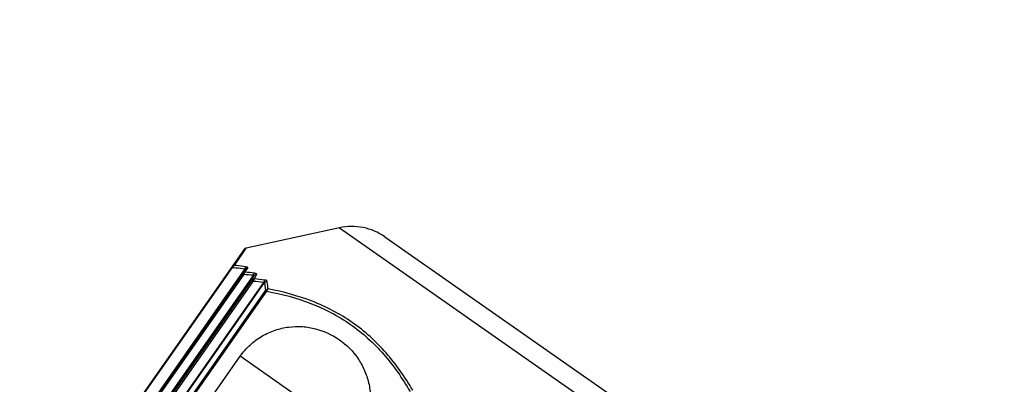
# Model space of a CAD drawing. Header units: millimetres. Extents: x 20 to 4180, y 42 to 2950.
# Tile 85 of 128: x 2618 to 2669, y 2181 to 2200. Entities that reach past the tile are written whole.
import ezdxf

# ---------------------------------------------------------------- set-up
doc = ezdxf.new("R2010")
doc.units = ezdxf.units.MM
doc.header["$LTSCALE"] = 231.275
doc.header["$PDMODE"] = 3
doc.header["$PDSIZE"] = 0.3
doc.linetypes.add('CENTER', pattern=[0.6, 0.375, -0.075, 0.075, -0.075])
doc.layers.get('0').update_dxf_attribs({"linetype": 'CONTINUOUS'})
doc.layers.get('Defpoints').update_dxf_attribs({"linetype": 'CONTINUOUS'})
doc.layers.add('BASE_ASM_PBL25', color=7, linetype='CONTINUOUS')
doc.layers.add('DEFAULT_1', color=7, linetype='CENTER')
doc.styles.get("Standard").update_dxf_attribs({"font": 'malgun.ttf'})
doc.dimstyles.new('DIMSTYLE_4', dxfattribs={"dimtxt": 20, "dimasz": 7.5, "dimexe": 1, "dimexo": 0.5, "dimtad": 1, "dimdsep": 46, "dimtxsty": 'Standard', "dimblk": '_FILLED', "dimblk1": '_FILLED', "dimblk2": '_FILLED', "dimcen": 0.09, "dimclrt": 134, "dimazin": 2, "dimtp": 1.2, "dimtm": 1.2, "dimtfac": 1, "dimtofl": 0, "dimtmove": 0, "dimatfit": 1, "dimldrblk": '_FILLED', "dimfxl": 1, "dimtolj": 1, "dimarcsym": 0})
doc.dimstyles.new('DIMSTYLE_5', dxfattribs={"dimtxt": 20, "dimasz": 7.5, "dimexe": 1, "dimexo": 0.5, "dimtad": 1, "dimdsep": 46, "dimtxsty": 'Standard', "dimblk": '_FILLED', "dimblk1": '_FILLED', "dimblk2": '_FILLED', "dimcen": 0.09, "dimclrt": 134, "dimazin": 2, "dimtp": 0.5, "dimtm": 0.5, "dimtfac": 1, "dimtofl": 0, "dimtmove": 0, "dimatfit": 1, "dimldrblk": '_FILLED', "dimfxl": 1, "dimtolj": 1, "dimarcsym": 0})

# ---------------------------------------------------------------- blocks, each defined once
blk = doc.blocks.new('_FILLED')
at = {"color": 0, "linetype": 'ByBlock'}
blk.add_solid([(0, 0), (-1, 0.2), (-1, -0.2)], dxfattribs=at)
blk = doc.blocks.new('*D7')
at = {"color": 0, "lineweight": -2, "transparency": 16777216}
for p, q in [((2974.663, 2371.365), (3034.901, 2416.937)), ((3034.901, 2416.937), (3115.839, 2416.937)), ((2549.91, 2050.09), (2550.09, 2050.09)), ((2550, 2050), (2550, 2050.18))]:
    blk.add_line(p, q, dxfattribs=at)
at = {"layer": 'Defpoints', "color": 0, "transparency": 16777216}
for p in [(2968.682, 2366.84), (2131.318, 1733.34)]:
    blk.add_point(p, dxfattribs=at)
at = {"color": 0, "lineweight": -2, "transparency": 16777216, "xscale": 7.5, "yscale": 7.5, "zscale": 7.5, "rotation": 217.1089430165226}
blk.add_blockref('_FILLED', (2968.682, 2366.84), dxfattribs=at)
at = {"color": 134, "transparency": 16777216, "insert": (3031.682, 2444.228), "char_height": 20, "width": 88, "attachment_point": 1, "line_spacing_factor": 0.9}
blk.add_mtext('\\A1;%%C1050', dxfattribs=at)
blk = doc.blocks.new('*D8')
at = {"color": 0, "lineweight": -2, "transparency": 16777216}
for p, q in [((2739.087, 2130.121), (3100.704, 2283.175)), ((3100.704, 2283.175), (3202.266, 2283.175)), ((2549.91, 2050.09), (2550.09, 2050.09)), ((2550, 2050), (2550, 2050.18))]:
    blk.add_line(p, q, dxfattribs=at)
at = {"layer": 'Defpoints', "color": 0, "transparency": 16777216}
for p in [(2732.18, 2127.198), (2367.82, 1972.982)]:
    blk.add_point(p, dxfattribs=at)
at = {"color": 0, "lineweight": -2, "transparency": 16777216, "xscale": 7.5, "yscale": 7.5, "zscale": 7.5, "rotation": 202.9404334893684}
blk.add_blockref('_FILLED', (2732.18, 2127.198), dxfattribs=at)
at = {"color": 134, "transparency": 16777216, "insert": (3097.094, 2310.466), "char_height": 20, "width": 109.40741, "attachment_point": 1, "line_spacing_factor": 0.9}
blk.add_mtext('\\A1;%%C395.65', dxfattribs=at)
blk = doc.blocks.new('BASE_ASM_PBL25', base_point=(2630.328, 1941.713))
at = {"layer": 'BASE_ASM_PBL25', "color": 7}
for p, q in [((2640.807, 1854.687), (2640.807, 1846.073)), ((2641.611, 1854.687), (2641.611, 1842.516)), ((2641.701, 1842.516), (2641.701, 1854.687)), ((2641.969, 1854.687), (2641.969, 1842.218)), ((2642.013, 1842.234), (2642.014, 1854.687)), ((2642.484, 1854.687), (2642.484, 1842.496)), ((2642.582, 1842.496), (2642.582, 1854.687)), ((2642.621, 1854.687), (2642.621, 1842.242)), ((2642.665, 1842.242), (2642.665, 1854.687)), ((2643.088, 1854.687), (2643.088, 1842.496)), ((2643.175, 1842.496), (2643.175, 1854.687)), ((2643.181, 1854.687), (2643.181, 1842.234)), ((2643.206, 1842.218), (2643.206, 1854.687)), ((2643.777, 1854.687), (2643.777, 1842.516)), ((2643.828, 1841.436), (2643.828, 1854.687)), ((2633.365, 1846.073), (2640.807, 1846.073)), ((2641.666, 1842.516), (2641.701, 1842.516)), ((2642.552, 1842.496), (2642.484, 1842.496)), ((2642.582, 1842.496), (2642.552, 1842.496)), ((2643.152, 1842.496), (2643.088, 1842.496)), ((2643.175, 1842.496), (2643.152, 1842.496)), ((2643.181, 1842.234), (2643.175, 1842.496)), ((2643.814, 1842.516), (2643.777, 1842.516)), ((2643.828, 1842.516), (2643.814, 1842.516)), ((2643.106, 1842.36), (2643.113, 1842.099)), ((2643.764, 1842.38), (2643.775, 1841.301)), ((2640.42, 1837.656), (2643.775, 1841.301)), ((2640.42, 1837.656), (2621.618, 1837.656)), ((2638.213, 1836.687), (2622.442, 1836.687))]:
    blk.add_line(p, q, dxfattribs=at)
blk.add_lwpolyline([(2643.775, 1841.301), (2643.779, 1841.306), (2643.789, 1841.319), (2643.799, 1841.334), (2643.808, 1841.35), (2643.815, 1841.367), (2643.82, 1841.385), (2643.824, 1841.403), (2643.827, 1841.42), (2643.828, 1841.436)], dxfattribs=at)
for centre, radius, start, end in [((2633.559, 1858.04), 17.924, 298.1435, 299.8649), ((2668.535, 1846.384), 26.243, 188.5217, 189.0825), ((2633.755, 1857.59), 17.747, 300.1351, 301.7292), ((2633.628, 1857.911), 17.907, 297.9937, 299.7246), ((2668.587, 1846.523), 26.411, 189.0688, 189.6268), ((2633.822, 1857.45), 17.717, 299.9961, 301.5992), ((2638.213, 1839.687), 3, 270, 317.3812)]:
    blk.add_arc(centre, radius, start, end, dxfattribs=at)
for points, knots in [([(2640.807, 1846.073), (2640.807, 1845.814), (2640.752, 1845.296), (2640.509, 1844.564), (2640.127, 1843.914), (2639.635, 1843.37), (2639.061, 1842.944), (2638.228, 1842.544), (2637.086, 1842.339), (2635.944, 1842.544), (2635.112, 1842.944), (2634.537, 1843.37), (2634.045, 1843.914), (2633.664, 1844.564), (2633.421, 1845.296), (2633.365, 1845.814), (2633.365, 1846.073)], [0, 0, 0, 0, 0.067361, 0.133774, 0.198588, 0.261578, 0.322874, 0.382826, 0.5, 0.617174, 0.677126, 0.738422, 0.801412, 0.866226, 0.932639, 1, 1, 1, 1]), ([(2641.611, 1842.516), (2640.897, 1842.187), (2639.784, 1841.777), (2638.244, 1841.486), (2637.078, 1841.412), (2635.911, 1841.486), (2634.371, 1841.777), (2633.258, 1842.187), (2632.544, 1842.516)], [0, 0, 0, 0, 0.251406, 0.37595, 0.49999, 0.624034, 0.748585, 1, 1, 1, 1]), ([(2641.611, 1842.516), (2641.613, 1842.51), (2641.62, 1842.485), (2641.624, 1842.46), (2641.626, 1842.442)], [0, 0, 0, 0, 0.262369, 1, 1, 1, 1]), ([(2641.611, 1842.516), (2641.616, 1842.516), (2641.635, 1842.516), (2641.653, 1842.516), (2641.666, 1842.516)], [0, 0, 0, 0, 0.27814, 1, 1, 1, 1]), ([(2641.701, 1842.516), (2641.699, 1842.497), (2641.692, 1842.471), (2641.681, 1842.448), (2641.677, 1842.442)], [0, 0, 0, 0, 0.745961, 1, 1, 1, 1]), ([(2641.969, 1842.218), (2641.947, 1842.241), (2641.854, 1842.338), (2641.766, 1842.438), (2641.701, 1842.516)], [0, 0, 0, 0, 0.242911, 1, 1, 1, 1]), ([(2642.507, 1842.421), (2642.506, 1842.427), (2642.5, 1842.452), (2642.492, 1842.477), (2642.484, 1842.496)], [0, 0, 0, 0, 0.233808, 1, 1, 1, 1]), ([(2642.552, 1842.496), (2642.552, 1842.491), (2642.552, 1842.473), (2642.549, 1842.456), (2642.546, 1842.444)], [0, 0, 0, 0, 0.277721, 1, 1, 1, 1]), ([(2642.582, 1842.496), (2642.581, 1842.476), (2642.575, 1842.45), (2642.564, 1842.427), (2642.561, 1842.421)], [0, 0, 0, 0, 0.745682, 1, 1, 1, 1]), ([(2643.109, 1842.421), (2643.108, 1842.427), (2643.104, 1842.452), (2643.096, 1842.477), (2643.088, 1842.496)], [0, 0, 0, 0, 0.233392, 1, 1, 1, 1]), ([(2643.152, 1842.496), (2643.152, 1842.491), (2643.151, 1842.473), (2643.149, 1842.456), (2643.146, 1842.444)], [0, 0, 0, 0, 0.277749, 1, 1, 1, 1]), ([(2643.777, 1842.516), (2643.73, 1842.489), (2643.542, 1842.385), (2643.351, 1842.287), (2643.206, 1842.218)], [0, 0, 0, 0, 0.251717, 1, 1, 1, 1]), ([(2643.783, 1842.442), (2643.783, 1842.448), (2643.784, 1842.473), (2643.781, 1842.498), (2643.777, 1842.516)], [0, 0, 0, 0, 0.239196, 1, 1, 1, 1]), ([(2632.466, 1842.38), (2633.189, 1842.052), (2634.314, 1841.642), (2635.871, 1841.351), (2637.051, 1841.276), (2638.23, 1841.351), (2639.783, 1841.641), (2640.906, 1842.051), (2641.626, 1842.38)], [0, 0, 0, 0, 0.25152, 0.376275, 0.500526, 0.624695, 0.749222, 1, 1, 1, 1]), ([(2641.626, 1842.442), (2641.627, 1842.436), (2641.629, 1842.416), (2641.629, 1842.395), (2641.626, 1842.38)], [0, 0, 0, 0, 0.278507, 1, 1, 1, 1]), ([(2641.626, 1842.38), (2641.649, 1842.354), (2641.737, 1842.252), (2641.829, 1842.154), (2641.9, 1842.083)], [0, 0, 0, 0, 0.256975, 1, 1, 1, 1]), ([(2641.661, 1842.465), (2641.658, 1842.463), (2641.648, 1842.454), (2641.636, 1842.446), (2641.627, 1842.441)], [0, 0, 0, 0, 0.240912, 1, 1, 1, 1]), ([(2641.661, 1842.465), (2641.663, 1842.463), (2641.668, 1842.455), (2641.674, 1842.448), (2641.677, 1842.442)], [0, 0, 0, 0, 0.27926, 1, 1, 1, 1]), ([(2641.9, 1842.083), (2641.919, 1842.1), (2641.951, 1842.142), (2641.967, 1842.193), (2641.969, 1842.218)], [0, 0, 0, 0, 0.505742, 1, 1, 1, 1]), ([(2641.9, 1842.083), (2641.912, 1842.07), (2641.949, 1842.066), (2641.993, 1842.079), (2642.02, 1842.092), (2642.033, 1842.099)], [0, 0, 0, 0, 0.387584, 0.667319, 1, 1, 1, 1]), ([(2642.014, 1842.235), (2642.01, 1842.229), (2642.004, 1842.221), (2641.996, 1842.211), (2641.99, 1842.206), (2641.982, 1842.204), (2641.974, 1842.207), (2641.971, 1842.214), (2641.969, 1842.218)], [0, 0, 0, 0, 0.314157, 0.46003, 0.589118, 0.694437, 0.786926, 1, 1, 1, 1]), ([(2642.033, 1842.099), (2642.038, 1842.119), (2642.036, 1842.166), (2642.023, 1842.211), (2642.013, 1842.234)], [0, 0, 0, 0, 0.443105, 1, 1, 1, 1]), ([(2642.507, 1842.421), (2642.51, 1842.423), (2642.524, 1842.429), (2642.537, 1842.437), (2642.546, 1842.444)], [0, 0, 0, 0, 0.267494, 1, 1, 1, 1]), ([(2642.507, 1842.36), (2642.508, 1842.364), (2642.511, 1842.385), (2642.509, 1842.405), (2642.507, 1842.421)], [0, 0, 0, 0, 0.219792, 1, 1, 1, 1]), ([(2642.561, 1842.421), (2642.558, 1842.415), (2642.543, 1842.392), (2642.524, 1842.372), (2642.507, 1842.36)], [0, 0, 0, 0, 0.246191, 1, 1, 1, 1]), ([(2642.546, 1842.444), (2642.548, 1842.442), (2642.554, 1842.435), (2642.559, 1842.427), (2642.561, 1842.421)], [0, 0, 0, 0, 0.293506, 1, 1, 1, 1]), ([(2642.549, 1842.106), (2642.57, 1842.123), (2642.606, 1842.163), (2642.62, 1842.216), (2642.621, 1842.242)], [0, 0, 0, 0, 0.510518, 1, 1, 1, 1]), ([(2642.68, 1842.106), (2642.664, 1842.097), (2642.641, 1842.085), (2642.609, 1842.076), (2642.586, 1842.072), (2642.558, 1842.078), (2642.55, 1842.097), (2642.549, 1842.106)], [0, 0, 0, 0, 0.360051, 0.508973, 0.63516, 0.824282, 1, 1, 1, 1]), ([(2642.665, 1842.242), (2642.66, 1842.234), (2642.653, 1842.224), (2642.643, 1842.213), (2642.635, 1842.208), (2642.627, 1842.212), (2642.624, 1842.221), (2642.622, 1842.231), (2642.622, 1842.238), (2642.621, 1842.242)], [0, 0, 0, 0, 0.311323, 0.445346, 0.547822, 0.629854, 0.735916, 0.862754, 1, 1, 1, 1]), ([(2642.665, 1842.242), (2642.674, 1842.218), (2642.687, 1842.173), (2642.686, 1842.126), (2642.68, 1842.106)], [0, 0, 0, 0, 0.556223, 1, 1, 1, 1]), ([(2643.106, 1842.36), (2643.107, 1842.364), (2643.112, 1842.384), (2643.111, 1842.405), (2643.109, 1842.421)], [0, 0, 0, 0, 0.221988, 1, 1, 1, 1]), ([(2643.157, 1842.421), (2643.148, 1842.403), (2643.131, 1842.382), (2643.111, 1842.364), (2643.106, 1842.36)], [0, 0, 0, 0, 0.745047, 1, 1, 1, 1]), ([(2643.109, 1842.421), (2643.112, 1842.422), (2643.126, 1842.429), (2643.138, 1842.437), (2643.146, 1842.444)], [0, 0, 0, 0, 0.268844, 1, 1, 1, 1]), ([(2643.113, 1842.099), (2643.134, 1842.116), (2643.168, 1842.157), (2643.181, 1842.209), (2643.181, 1842.234)], [0, 0, 0, 0, 0.508011, 1, 1, 1, 1]), ([(2643.113, 1842.099), (2643.113, 1842.092), (2643.116, 1842.078), (2643.135, 1842.067), (2643.162, 1842.071), (2643.18, 1842.078), (2643.191, 1842.083)], [0, 0, 0, 0, 0.206643, 0.391363, 0.643713, 1, 1, 1, 1]), ([(2643.146, 1842.444), (2643.147, 1842.442), (2643.152, 1842.435), (2643.156, 1842.427), (2643.157, 1842.421)], [0, 0, 0, 0, 0.294362, 1, 1, 1, 1]), ([(2643.206, 1842.218), (2643.205, 1842.216), (2643.201, 1842.211), (2643.196, 1842.207), (2643.191, 1842.204), (2643.186, 1842.207), (2643.183, 1842.212), (2643.181, 1842.221), (2643.181, 1842.229), (2643.181, 1842.234)], [0, 0, 0, 0, 0.161436, 0.293981, 0.391823, 0.473437, 0.572303, 0.69566, 1, 1, 1, 1]), ([(2643.191, 1842.083), (2643.239, 1842.106), (2643.433, 1842.2), (2643.623, 1842.301), (2643.764, 1842.38)], [0, 0, 0, 0, 0.248354, 1, 1, 1, 1]), ([(2643.206, 1842.218), (2643.209, 1842.206), (2643.215, 1842.161), (2643.207, 1842.112), (2643.191, 1842.083)], [0, 0, 0, 0, 0.273738, 1, 1, 1, 1]), ([(2643.764, 1842.38), (2643.767, 1842.385), (2643.777, 1842.404), (2643.781, 1842.426), (2643.783, 1842.442)], [0, 0, 0, 0, 0.235882, 1, 1, 1, 1]), ([(2643.783, 1842.442), (2643.785, 1842.444), (2643.795, 1842.45), (2643.803, 1842.458), (2643.808, 1842.465)], [0, 0, 0, 0, 0.262369, 1, 1, 1, 1]), ([(2643.808, 1842.465), (2643.809, 1842.463), (2643.811, 1842.455), (2643.812, 1842.447), (2643.811, 1842.441)], [0, 0, 0, 0, 0.27366, 1, 1, 1, 1])]:
    blk.add_open_spline(points, degree=3, knots=knots, dxfattribs=at)
for points in [[(2641.666, 1842.516), (2641.666, 1842.499), (2641.664, 1842.482), (2641.661, 1842.465)], [(2643.175, 1842.496), (2643.175, 1842.47), (2643.168, 1842.444), (2643.157, 1842.421)], [(2643.814, 1842.516), (2643.814, 1842.499), (2643.812, 1842.481), (2643.808, 1842.465)], [(2643.81, 1842.442), (2643.821, 1842.465), (2643.828, 1842.49), (2643.828, 1842.516)], [(2641.677, 1842.442), (2641.665, 1842.419), (2641.647, 1842.397), (2641.626, 1842.38)], [(2643.764, 1842.38), (2643.784, 1842.397), (2643.8, 1842.418), (2643.81, 1842.442)]]:
    blk.add_open_spline(points, degree=3, dxfattribs=at)
blk = doc.blocks.new('rotated0452N')
at = {"layer": 'BASE_ASM_PBL25', "rotation": 145}
blk.add_blockref('BASE_ASM_PBL25', (5030.62, 2221.572), dxfattribs=at)

msp = doc.modelspace()

# ---------------------------------------------------------------- linework, layer by layer
at = {"color": 7}
msp.add_circle((2550, 2050.09), 197.826, dxfattribs=at)
msp.add_arc((2550, 2050.09), 525, 305, 235, dxfattribs=at)
at = {"layer": 'DEFAULT_1', "color": 1}
msp.add_circle((2550, 2050.09), 325, dxfattribs=at)

# ---------------------------------------------------------------- block references
msp.add_blockref('rotated0452N', (-2447.196, -123.657))

# ---------------------------------------------------------------- dimensions: what is measured, and where the dimension line sits
at = {"color": 134}
for p1, p2, dimstyle, picture, middle in [((2131.318, 1733.34), (2968.682, 2366.84), 'DIMSTYLE_4', '*D7', (3075.682, 2416.937)), ((2367.82, 1972.982), (2732.18, 2127.198), 'DIMSTYLE_5', '*D8', (3151.798, 2283.175))]:
    dim = msp.add_diameter_dim_2p(p1=p1, p2=p2, text='%%C<>', dimstyle=dimstyle, override={"dimtih": 1, "dimtoh": 1, "dimpost": '<>'}, dxfattribs=at)
    dim.commit()
    dim.dimension.update_dxf_attribs({"geometry": picture, "text_midpoint": middle, "dimtype": 163})

doc.saveas('drawing.dxf')
